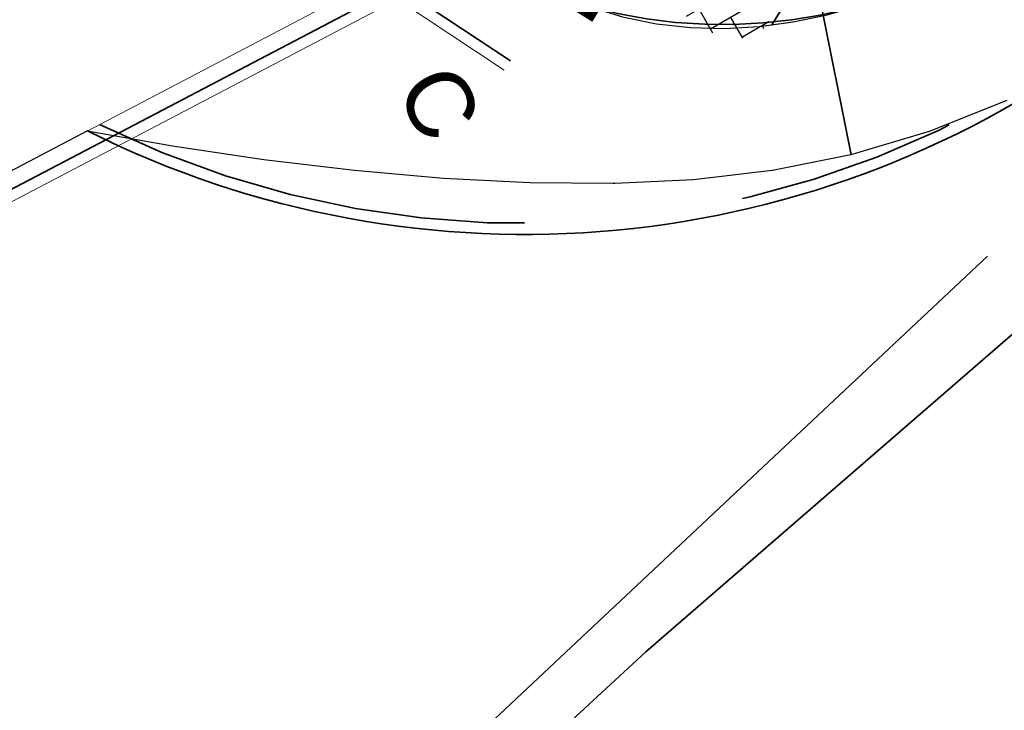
# Model space of a CAD drawing. Header units: metres. Extents: x 5472 to 110055, y 1070 to 521377.
# Tile 19 of 28: x 109204.25 to 109213.21, y 521083.37 to 521089.65. Entities that reach past the tile are written whole.
import ezdxf
from ezdxf.enums import TextEntityAlignment as Align

# ---------------------------------------------------------------- set-up
doc = ezdxf.new("R2010")
doc.units = ezdxf.units.M
doc.linetypes.add('VH-OPSLUITBAND-SO', pattern=[10, 4, -2, 2, -2])
doc.linetypes.add('VH-OPSLUITBAND_80X200', pattern=[14, 8, -2, 2, -2])
for name, color, linetype, lineweight in [('B-WE-IE-TERREINAFSCHEIDING_KUNSTMATIG_RASTERHEKWERK-G', 20, 'IE-TERREINAFSCHEIDING_KUNSTMATIG-SO', 18), ('B-WE-VH-VERHARDING_BETONSTRAATSTEEN-S', 252, 'Continuous', 25), ('M_verharding', 1, 'Continuous', 0), ('N-WE-VH-BEDRIJFSVLOERPLAAT_BETON_INDUSTRIE-G', 170, 'Continuous', 35), ('N-WE-VH-KANTOPSLUITING_ACHTERKANTBAND-G', 50, 'Continuous', 35), ('N-WE-VH-KANTOPSLUITING_ACHTERKANTBAND-GD', 50, 'Continuous', 50), ('N-WE-VH-KANTOPSLUITING_OPSLUITBAND_100X200-G', 150, 'VH-OPSLUITBAND-SO', 35)]:
    doc.layers.add(name, color=color, linetype=linetype, lineweight=lineweight)
for name, color, linetype in [('M_bestaand hekwerk', 1, 'Continuous'), ('M_gebouw SK', 252, 'Continuous'), ('M_groen', 1, 'Continuous'), ('M_halfverharding', 1, 'Continuous'), ('M_tekst', 7, 'Continuous'), ('M_verharding gebakken klinkers', 1, 'Continuous')]:
    doc.layers.add(name, color=color, linetype=linetype)
doc.styles.add('NLCS-ISO', font='NLCS-ISO.ttf')
doc.styles.get("Standard").update_dxf_attribs({"font": 'arial.ttf'})
doc.linetypes.add('IE-TERREINAFSCHEIDING-KUNSTMATIG-OPEN', pattern='A,7,-1.5,[67,NLCS.shx,S=0.75,R=0,X=0,Y=0],-1.5', length=10)
doc.linetypes.add('IE-TERREINAFSCHEIDING_KUNSTMATIG-SO', pattern='A,4,[82,NLCS.shx,S=0.75,R=90,X=0,Y=0],4,-2', length=10)

# ---------------------------------------------------------------- blocks, each defined once
blk = doc.blocks.new('SVH-BSS_KF_ELLEBOOG-GR')
at = {"color": 8, "linetype": 'ByBlock', "lineweight": -2, "ltscale": 0.1}
for p, q in [((-0.3742, 0.561), (-0.3742, 0.0771)), ((-0.1643, 0.5881), (-0.1643, 0.287)), ((0.0457, 0.5939), (0.0457, 0.497)), ((0.4656, 0.5418), (0.4656, 0.0771)), ((-0.6207, 0.497), (-0.3742, 0.497)), ((-0.5842, 0.497), (-0.5842, -0.1329)), ((-0.1643, 0.497), (0.4656, 0.497)), ((0.2556, 0.497), (0.2556, -0.1329)), ((0.6755, 0.4768), (0.6755, 0.287)), ((-0.9907, 0.287), (-0.5842, 0.287)), ((-0.7941, 0.287), (-0.7941, -0.3428)), ((-0.3742, 0.287), (0.2556, 0.287)), ((0.0457, 0.287), (0.0457, -0.3428)), ((0.4656, 0.287), (0.9907, 0.287)), ((0.8855, 0.287), (0.8855, -0.3428)), ((1.0954, 0.1486), (1.0954, -0.1329)), ((-1.1218, 0.0771), (-0.7941, 0.0771)), ((-1.0041, 0.0771), (-1.0041, -0.2739)), ((-0.5842, 0.0771), (0.0457, 0.0771)), ((-0.1643, 0.0771), (-0.1643, -0.5528)), ((0.2556, 0.0771), (0.8855, 0.0771)), ((0.6755, 0.0771), (0.6755, -0.4768)), ((1.0954, 0.0771), (1.1218, 0.0771)), ((-1.1027, -0.1329), (-1.0041, -0.1329)), ((-0.7941, -0.1329), (-0.1643, -0.1329)), ((-0.3742, -0.1329), (-0.3742, -0.561)), ((0.0457, -0.1329), (0.6755, -0.1329)), ((0.4656, -0.1329), (0.4656, -0.5418)), ((0.8855, -0.1329), (1.1027, -0.1329)), ((-0.9243, -0.3428), (-0.3742, -0.3428)), ((-0.5842, -0.3428), (-0.5842, -0.509)), ((-0.1643, -0.3428), (0.4656, -0.3428)), ((0.2556, -0.3428), (0.2556, -0.5791)), ((0.6755, -0.3428), (0.9243, -0.3428)), ((-0.3742, -0.5528), (0.2556, -0.5528)), ((0.0457, -0.5528), (0.0457, -0.5939))]:
    blk.add_line(p, q, dxfattribs=at)
at = {"color": 0, "linetype": 'ByBlock', "lineweight": -2, "style": 'NLCS-ISO'}
blk.add_attdef('FORMAAT', text='', height=0.3599, dxfattribs=at).set_placement((-1.4587, 0), align=Align.MIDDLE_RIGHT)
blk.add_attdef('KLEUR', text='', height=0.3599, dxfattribs=at).set_placement((1.4587, 0), align=Align.MIDDLE_LEFT)

msp = doc.modelspace()

# ---------------------------------------------------------------- linework, layer by layer
at = {"layer": 'B-WE-IE-TERREINAFSCHEIDING_KUNSTMATIG_RASTERHEKWERK-G', "color": 20, "linetype": 'IE-TERREINAFSCHEIDING-KUNSTMATIG-OPEN', "lineweight": -3, "transparency": 33554687}
msp.add_lwpolyline([(109213.051, 521087.499), (109207.473, 521082.262), (109207.59, 521081.916), (109196.782, 521076.744), (109186.033, 521073.867), (109182.085, 521073.564)], dxfattribs=at)
at = {"layer": 'M_bestaand hekwerk', "transparency": 33554687}
msp.add_lwpolyline([(109180.7, 521073.656), (109185.624, 521073.656), (109201.326, 521077.604), (109206.231, 521080.47), (109209.946, 521083.902), (109216.867, 521089.902), (109224.152, 521093.084), (109231.4259, 521095.9387)], dxfattribs=at)
at = {"layer": 'M_gebouw SK', "transparency": 33554687, "const_width": 0.2}
msp.add_lwpolyline([(109148.4453, 521127.6673), (109182.5166, 521182.3446), (109201.9004, 521170.3871), (109207.8906, 521180.0276), (109246.5353, 521156.0101), (109225.9954, 521122.8854), (109228.8917, 521121.0854), (109209.4274, 521089.7671), (109148.4453, 521127.6673)], dxfattribs=at)
at = {"layer": 'M_groen', "transparency": 33554687}
for points in [[(109215.7763, 521097.1408), (109211.0912, 521089.6026), (109211.2866, 521089.6289), (109211.5935, 521089.6931), (109211.8961, 521089.778), (109212.1944, 521089.8828), (109212.4932, 521090.0099), (109212.7985, 521090.1623), (109213.1162, 521090.3429), (109213.4524, 521090.5547)], [(109180.7, 521073.656), (109185.624, 521073.656), (109201.326, 521077.604), (109206.231, 521080.47), (109209.946, 521083.902), (109216.867, 521089.902), (109224.152, 521093.084), (109231.4259, 521095.9387)]]:
    msp.add_lwpolyline(points, dxfattribs=at)
msp.add_lwpolyline([(109185.458, 521059.2249), (109210.079, 521073.189), (109219.713, 521089.084), (109225.2241, 521085.7205), (109231.4259, 521095.9387), (109224.152, 521093.084), (109216.867, 521089.902), (109209.946, 521083.902), (109206.231, 521080.47), (109201.326, 521077.604), (109185.624, 521073.656), (109180.7, 521073.656), (109178.2816, 521072.3877)], close=True, dxfattribs=at)
msp.add_lwpolyline([(109213.2273, 521088.9127), (109212.5208, 521088.6313), (109211.8093, 521088.4205), (109211.0994, 521088.2775), (109211.095, 521088.2769), (109210.3784, 521088.1928), (109209.6653, 521088.1596), (109209.6467, 521088.1587), (109208.8915, 521088.1657), (109208.1072, 521088.2061), (109207.299, 521088.2765), (109206.4748, 521088.3749), (109205.6425, 521088.499), (109204.867, 521088.6365), (109204.8714, 521088.6371), (109204.572, 521088.4801), (109203.4563, 521087.8949), (109203.3238, 521087.8254), (109199.7753, 521085.9644), (109179.9035, 521075.5423, 0.128875)], format="xyb", dxfattribs=at)
at = {"layer": 'M_halfverharding', "transparency": 33554687}
msp.add_lwpolyline([(109220.4313, 521104.6308), (109230.1611, 521120.2863), (109228.8892, 521121.0814), (109209.4274, 521089.7671), (109209.7332, 521089.6741), (109210.0422, 521089.6111), (109210.3534, 521089.5767), (109210.6653, 521089.5692), (109210.9768, 521089.5871), (109211.0912, 521089.6026), (109211.1213, 521089.6509), (109215.7763, 521097.1408)], close=True, dxfattribs=at)
at = {"layer": 'M_verharding', "transparency": 33554687}
for points in [[(109207.2966, 521089.9107), (109204.867, 521088.6365), (109205.6425, 521088.499), (109206.4748, 521088.3749), (109207.299, 521088.2765), (109208.1072, 521088.2061), (109208.8915, 521088.1657), (109209.6467, 521088.1587), (109209.6653, 521088.1596), (109210.3784, 521088.1928), (109211.095, 521088.2769), (109211.8049, 521088.4199), (109211.8093, 521088.4205), (109212.5208, 521088.6313), (109213.2273, 521088.9127)], [(109211.5935, 521089.6931), (109211.2866, 521089.6289), (109211.2822, 521089.6283), (109211.0869, 521089.602), (109210.9724, 521089.5865), (109210.6609, 521089.5686), (109210.349, 521089.576), (109210.0379, 521089.6105), (109209.7288, 521089.6735)]]:
    msp.add_lwpolyline(points, dxfattribs=at)
at = {"layer": 'M_verharding gebakken klinkers', "transparency": 33554687}
msp.add_lwpolyline([(109209.4274, 521089.7671), (109209.7332, 521089.6741), (109210.0422, 521089.6111), (109210.3534, 521089.5767), (109210.6653, 521089.5692), (109210.9768, 521089.5871), (109211.2866, 521089.6289), (109211.5935, 521089.6931), (109211.8961, 521089.778), (109212.1944, 521089.8828), (109212.4932, 521090.0099), (109212.7985, 521090.1623), (109213.1162, 521090.3429), (109213.4524, 521090.5547)], dxfattribs=at)
at = {"layer": 'N-WE-VH-BEDRIJFSVLOERPLAAT_BETON_INDUSTRIE-G', "transparency": 33554687}
msp.add_line((109210.644, 521094.2286), (109211.8137, 521088.4214), dxfattribs=at)
at = {"layer": 'N-WE-VH-KANTOPSLUITING_ACHTERKANTBAND-G', "transparency": 33554687}
msp.add_lwpolyline([(109234.5756, 521185.8191, -0.105393), (109241.2323, 521177.6777, -0.020417), (109244.1359, 521171.575, 0.026756), (109245.3103, 521169.185, -0.022588), (109249.2143, 521161.4049, -0.066346), (109251.6388, 521153.2027, -0.099407), (109251.3399, 521146.295, -0.033486), (109249.6011, 521140.8361, -0.038591), (109246.7547, 521134.9802, -0.002764), (109244.7033, 521131.5197), (109231.9329, 521110.2465, -0.006025), (109231.6688, 521109.8184, -0.010925), (109226.3618, 521101.8335, -0.053536), (109219.5598, 521094.006, -0.023938), (109214.2419, 521089.5219, -0.28676), (109204.8714, 521088.6371, -0.233849)], format="xyb", dxfattribs=at)
at = {"layer": 'N-WE-VH-KANTOPSLUITING_ACHTERKANTBAND-GD', "linetype": 'VH-OPSLUITBAND_80X200', "lineweight": 18, "transparency": 33554687, "flags": 128}
msp.add_lwpolyline([(109208.66, 521089.191), (109207.6882, 521089.8338), (109201.351, 521086.5102)], dxfattribs=at)
at = {"layer": 'N-WE-VH-KANTOPSLUITING_OPSLUITBAND_100X200-G', "transparency": 33554687}
for p, q in [((109207.6941, 521089.9498), (109201.3046, 521086.5987)), ((109208.7152, 521089.2744), (109207.6941, 521089.9498))]:
    msp.add_line(p, q, dxfattribs=at)
for points in [[(109234.5131, 521185.741, -0.105398), (109241.1436, 521177.6315, -0.020418), (109244.0439, 521171.5357, 0.026756), (109245.223, 521169.1361, -0.022588), (109249.123, 521161.3641, -0.066346), (109251.54, 521153.1873, -0.099407), (109251.2428, 521146.319, -0.033486), (109249.5081, 521140.8727, -0.038591), (109246.6684, 521135.0307, -0.002764), (109244.6175, 521131.5711), (109231.8471, 521110.298, -0.006025), (109231.5843, 521109.8719, -0.010925), (109226.2797, 521101.8907, -0.053536), (109219.4917, 521094.0793, -0.023938), (109214.1812, 521089.6014, -0.284596), (109204.9792, 521088.6953, -0.136117)], [(109226.0637, 521122.9621), (109230.7389, 521120.0431, -0.032793), (109232.4787, 521118.7913, -0.281084), (109233.1609, 521116.8221, -0.087779), (109230.5707, 521110.5142, -0.010925), (109225.2951, 521102.5766, -0.053536), (109218.6751, 521094.9586, -0.023938), (109213.4524, 521090.5547, -0.233849), (109209.4274, 521089.7671)]]:
    msp.add_lwpolyline(points, format="xyb", dxfattribs=at)

# ---------------------------------------------------------------- block references
at = {"layer": 'B-WE-VH-VERHARDING_BETONSTRAATSTEEN-S', "color": 9, "transparency": 33554687, "rotation": 300.0000000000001}
msp.add_blockref('SVH-BSS_KF_ELLEBOOG-GR', (109210.388, 521090.502), dxfattribs=at)

# ---------------------------------------------------------------- texts
at = {"layer": 'M_tekst', "transparency": 33554687, "insert": (109208.1957, 521089.2999), "char_height": 0.6, "width": 39.3, "attachment_point": 1, "rotation": 297.67056}
msp.add_mtext('C', dxfattribs=at)

doc.saveas('drawing.dxf')
